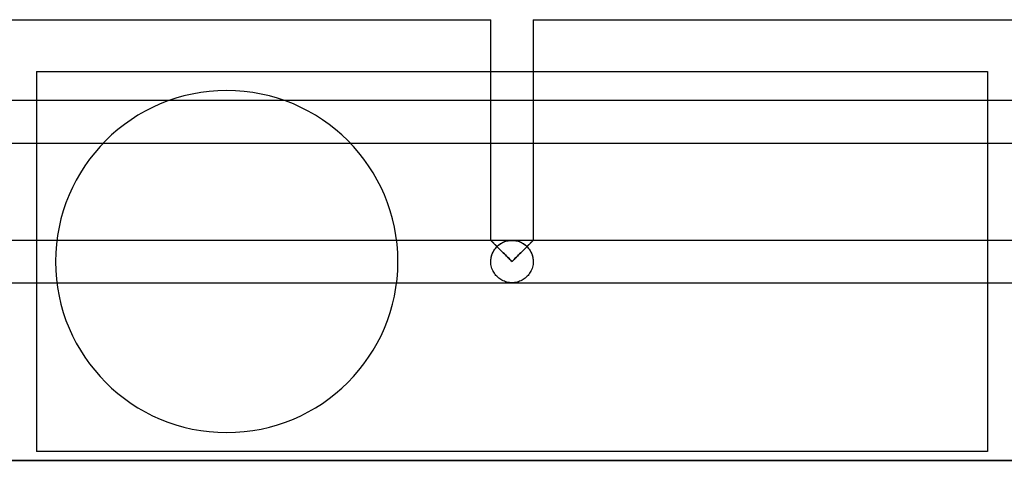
# Model space of a CAD drawing. Header units: millimetres. Extents: x -250 to 250, y -110 to 102.
# Tile 11 of 22: x -27 to 27, y -83 to -59. Entities that reach past the tile are written whole.
import ezdxf

# ---------------------------------------------------------------- set-up
doc = ezdxf.new("R2010")
doc.units = ezdxf.units.MM
doc.layers.add('HIDDEN', color=7, linetype='Continuous')
doc.layers.add('THICK', color=7, linetype='Continuous')

msp = doc.modelspace()

# ---------------------------------------------------------------- linework, layer by layer
at = {"layer": 'HIDDEN'}
for p, q in [((-26, -61.6), (-26, -61.6)), ((-1.16, -61.6), (1.16, -61.6)), ((26, -61.6), (26, -61.6)), ((-26, -63.193), (-26, -65.513)), ((1.16, -63.193), (-1.16, -63.193)), ((26, -63.193), (26, -65.513)), ((-1.16, -65.513), (1.16, -65.513)), ((-26, -70.84), (-26, -73.16)), ((-1.157, -70.843), (-1.16, -70.84)), ((-1.159, -70.841), (-1.16, -70.84)), ((-1.16, -70.84), (-1.16, -70.84)), ((-1.16, -70.84), (-1.16, -70.84)), ((-1.16, -70.84), (-1.16, -70.84)), ((-1.16, -70.84), (-1.16, -70.84)), ((-1.16, -70.84), (-1.16, -70.84)), ((-1.16, -70.84), (-1.16, -70.84)), ((-1.16, -70.84), (-1.16, -70.84)), ((-1.16, -70.84), (-1.16, -70.84)), ((-1.16, -70.84), (-1.16, -70.84)), ((-1.16, -70.84), (-1.16, -70.84)), ((-1.16, -70.84), (-1.16, -70.84)), ((-1.16, -70.84), (-1.16, -70.84)), ((-1.16, -70.84), (-1.159, -70.841)), ((0, -70.84), (-1.16, -70.84)), ((-1.155, -70.845), (-1.159, -70.841)), ((-1.159, -70.841), (-1.155, -70.845)), ((-1.148, -70.853), (-1.157, -70.843)), ((-1.148, -70.851), (-1.155, -70.845)), ((-1.155, -70.845), (-1.148, -70.851)), ((-1.139, -70.86), (-1.148, -70.851)), ((-1.148, -70.851), (-1.139, -70.86)), ((-1.133, -70.868), (-1.148, -70.853)), ((-1.128, -70.871), (-1.139, -70.86)), ((-1.139, -70.86), (-1.128, -70.871)), ((-1.113, -70.888), (-1.133, -70.868)), ((-1.115, -70.885), (-1.128, -70.871)), ((-1.128, -70.871), (-1.115, -70.885)), ((-1.099, -70.9), (-1.115, -70.885)), ((-1.115, -70.885), (-1.099, -70.9)), ((-1.087, -70.914), (-1.113, -70.888)), ((-1.081, -70.918), (-1.099, -70.9)), ((-1.099, -70.9), (-1.081, -70.918)), ((-1.057, -70.944), (-1.087, -70.914)), ((-1.062, -70.937), (-1.081, -70.918)), ((-1.081, -70.918), (-1.062, -70.937)), ((-1.04, -70.959), (-1.062, -70.937)), ((-1.062, -70.937), (-1.04, -70.959)), ((-1.023, -70.978), (-1.057, -70.944)), ((-1.017, -70.982), (-1.04, -70.959)), ((-1.04, -70.959), (-1.017, -70.982)), ((-0.985, -71.017), (-1.023, -70.978)), ((-0.993, -71.006), (-1.017, -70.982)), ((-1.017, -70.982), (-0.993, -71.006)), ((-0.967, -71.032), (-0.993, -71.006)), ((-0.993, -71.006), (-0.967, -71.032)), ((-0.943, -71.058), (-0.985, -71.017)), ((-0.94, -71.059), (-0.967, -71.032)), ((-0.967, -71.032), (-0.94, -71.059)), ((-0.899, -71.102), (-0.943, -71.058)), ((-0.911, -71.088), (-0.94, -71.059)), ((-0.94, -71.059), (-0.911, -71.088)), ((-0.743, -71.109), (-0.689, -71.067)), ((-0.689, -71.067), (-0.634, -71.029)), ((-0.634, -71.029), (-0.577, -70.994)), ((-0.577, -70.994), (-0.518, -70.962)), ((-0.518, -70.962), (-0.457, -70.934)), ((-0.457, -70.934), (-0.395, -70.909)), ((-0.395, -70.909), (-0.331, -70.888)), ((-0.331, -70.888), (-0.267, -70.871)), ((-0.267, -70.871), (-0.201, -70.857)), ((-0.201, -70.857), (-0.134, -70.848)), ((-0.134, -70.848), (-0.067, -70.842)), ((-0.067, -70.842), (0, -70.84)), ((0, -70.84), (0.067, -70.842)), ((1.16, -70.84), (0, -70.84)), ((0.067, -70.842), (0.134, -70.848)), ((0.134, -70.848), (0.201, -70.857)), ((0.201, -70.857), (0.267, -70.871)), ((0.267, -70.871), (0.331, -70.888)), ((0.331, -70.888), (0.395, -70.909)), ((0.395, -70.909), (0.457, -70.934)), ((0.457, -70.934), (0.518, -70.962)), ((0.518, -70.962), (0.577, -70.994)), ((0.577, -70.994), (0.634, -71.029)), ((0.634, -71.029), (0.689, -71.067)), ((0.689, -71.067), (0.743, -71.109)), ((0.943, -71.058), (0.899, -71.102)), ((0.94, -71.059), (0.911, -71.088)), ((0.911, -71.088), (0.94, -71.059)), ((0.967, -71.032), (0.94, -71.059)), ((0.94, -71.059), (0.967, -71.032)), ((0.985, -71.017), (0.943, -71.058)), ((0.993, -71.006), (0.967, -71.032)), ((0.967, -71.032), (0.993, -71.006)), ((1.023, -70.978), (0.985, -71.017)), ((1.017, -70.982), (0.993, -71.006)), ((0.993, -71.006), (1.017, -70.982)), ((1.04, -70.959), (1.017, -70.982)), ((1.017, -70.982), (1.04, -70.959)), ((1.057, -70.944), (1.023, -70.978)), ((1.062, -70.937), (1.04, -70.959)), ((1.04, -70.959), (1.062, -70.937)), ((1.087, -70.914), (1.057, -70.944)), ((1.081, -70.918), (1.062, -70.937)), ((1.062, -70.937), (1.081, -70.918)), ((1.099, -70.9), (1.081, -70.918)), ((1.081, -70.918), (1.099, -70.9)), ((1.113, -70.888), (1.087, -70.914)), ((1.115, -70.885), (1.099, -70.9)), ((1.099, -70.9), (1.115, -70.885)), ((1.133, -70.868), (1.113, -70.888)), ((1.128, -70.871), (1.115, -70.885)), ((1.115, -70.885), (1.128, -70.871)), ((1.139, -70.86), (1.128, -70.871)), ((1.128, -70.871), (1.139, -70.86)), ((1.148, -70.853), (1.133, -70.868)), ((1.148, -70.851), (1.139, -70.86)), ((1.139, -70.86), (1.148, -70.851)), ((1.157, -70.843), (1.148, -70.853)), ((1.155, -70.845), (1.148, -70.851)), ((1.148, -70.851), (1.155, -70.845)), ((1.159, -70.841), (1.155, -70.845)), ((1.155, -70.845), (1.159, -70.841)), ((1.16, -70.84), (1.157, -70.843)), ((1.16, -70.84), (1.159, -70.841)), ((1.159, -70.841), (1.16, -70.84)), ((1.16, -70.84), (1.16, -70.84)), ((1.16, -70.84), (1.16, -70.84)), ((1.16, -70.84), (1.16, -70.84)), ((1.16, -70.84), (1.16, -70.84)), ((1.16, -70.84), (1.16, -70.84)), ((1.16, -70.84), (1.16, -70.84)), ((1.16, -70.84), (1.16, -70.84)), ((1.16, -70.84), (1.16, -70.84)), ((1.16, -70.84), (1.16, -70.84)), ((1.16, -70.84), (1.16, -70.84)), ((1.16, -70.84), (1.16, -70.84)), ((1.16, -70.84), (1.16, -70.84)), ((26, -70.84), (26, -73.16)), ((-1.111, -71.667), (-1.085, -71.589)), ((-1.099, -71.63), (-1.082, -71.581)), ((-1.085, -71.589), (-1.054, -71.516)), ((-1.082, -71.581), (-1.062, -71.533)), ((-1.062, -71.533), (-1.041, -71.487)), ((-1.054, -71.516), (-1.019, -71.445)), ((-1.041, -71.487), (-1.018, -71.443)), ((-1.019, -71.445), (-0.98, -71.379)), ((-1.018, -71.443), (-0.993, -71.4)), ((-0.993, -71.4), (-0.967, -71.359)), ((-0.98, -71.379), (-0.938, -71.317)), ((-0.967, -71.359), (-0.94, -71.32)), ((-0.94, -71.32), (-0.911, -71.282)), ((-0.938, -71.317), (-0.892, -71.259)), ((-0.882, -71.117), (-0.911, -71.088)), ((-0.911, -71.088), (-0.882, -71.117)), ((-0.911, -71.282), (-0.882, -71.246)), ((-0.852, -71.149), (-0.899, -71.102)), ((-0.892, -71.259), (-0.845, -71.205)), ((-0.851, -71.148), (-0.882, -71.117)), ((-0.882, -71.117), (-0.851, -71.148)), ((-0.882, -71.246), (-0.851, -71.212)), ((-0.804, -71.198), (-0.852, -71.149)), ((-0.82, -71.179), (-0.851, -71.148)), ((-0.851, -71.148), (-0.82, -71.179)), ((-0.851, -71.212), (-0.82, -71.179)), ((-0.845, -71.205), (-0.795, -71.155)), ((-0.753, -71.249), (-0.804, -71.198)), ((-0.795, -71.155), (-0.743, -71.109)), ((-0.7, -71.301), (-0.753, -71.249)), ((-0.646, -71.355), (-0.7, -71.301)), ((-0.591, -71.41), (-0.646, -71.355)), ((-0.534, -71.467), (-0.591, -71.41)), ((-0.477, -71.524), (-0.534, -71.467)), ((-0.419, -71.582), (-0.477, -71.524)), ((-0.36, -71.64), (-0.419, -71.582)), ((0.419, -71.582), (0.36, -71.64)), ((0.477, -71.524), (0.419, -71.582)), ((0.534, -71.467), (0.477, -71.524)), ((0.591, -71.41), (0.534, -71.467)), ((0.646, -71.355), (0.591, -71.41)), ((0.7, -71.301), (0.646, -71.355)), ((0.753, -71.249), (0.7, -71.301)), ((0.743, -71.109), (0.795, -71.155)), ((0.804, -71.198), (0.753, -71.249)), ((0.795, -71.155), (0.845, -71.205)), ((0.852, -71.149), (0.804, -71.198)), ((0.851, -71.148), (0.82, -71.179)), ((0.82, -71.179), (0.851, -71.148)), ((0.82, -71.179), (0.851, -71.212)), ((0.845, -71.205), (0.892, -71.259)), ((0.882, -71.117), (0.851, -71.148)), ((0.851, -71.148), (0.882, -71.117)), ((0.851, -71.212), (0.882, -71.246)), ((0.899, -71.102), (0.852, -71.149)), ((0.911, -71.088), (0.882, -71.117)), ((0.882, -71.117), (0.911, -71.088)), ((0.882, -71.246), (0.911, -71.282)), ((0.892, -71.259), (0.938, -71.317)), ((0.911, -71.282), (0.94, -71.32)), ((0.938, -71.317), (0.98, -71.379)), ((0.94, -71.32), (0.967, -71.359)), ((0.967, -71.359), (0.993, -71.4)), ((0.98, -71.379), (1.019, -71.445)), ((0.993, -71.4), (1.018, -71.443)), ((1.018, -71.443), (1.041, -71.487)), ((1.019, -71.445), (1.054, -71.516)), ((1.041, -71.487), (1.062, -71.533)), ((1.054, -71.516), (1.085, -71.589)), ((1.062, -71.533), (1.082, -71.581)), ((1.082, -71.581), (1.099, -71.63)), ((1.085, -71.589), (1.111, -71.667)), ((-1.16, -72), (-1.157, -71.914)), ((-1.16, -72), (-1.159, -71.945)), ((-1.157, -72.079), (-1.16, -72)), ((-1.157, -72.079), (-1.16, -72)), ((-1.159, -71.945), (-1.155, -71.891)), ((-1.157, -71.914), (-1.147, -71.83)), ((-1.149, -72.157), (-1.157, -72.079)), ((-1.149, -72.158), (-1.157, -72.079)), ((-1.155, -71.891), (-1.148, -71.837)), ((-1.148, -71.837), (-1.14, -71.784)), ((-1.147, -71.83), (-1.132, -71.747)), ((-1.14, -71.784), (-1.128, -71.731)), ((-1.132, -71.747), (-1.111, -71.667)), ((-1.128, -71.731), (-1.115, -71.68)), ((-1.115, -71.68), (-1.099, -71.63)), ((-0.301, -71.7), (-0.36, -71.64)), ((-0.241, -71.759), (-0.301, -71.7)), ((-0.181, -71.819), (-0.241, -71.759)), ((-0.121, -71.879), (-0.181, -71.819)), ((-0.061, -71.94), (-0.121, -71.879)), ((0, -72), (-0.061, -71.94)), ((0.061, -71.94), (0, -72)), ((0.121, -71.879), (0.061, -71.94)), ((0.181, -71.819), (0.121, -71.879)), ((0.241, -71.759), (0.181, -71.819)), ((0.301, -71.7), (0.241, -71.759)), ((0.36, -71.64), (0.301, -71.7)), ((1.099, -71.63), (1.115, -71.68)), ((1.111, -71.667), (1.132, -71.747)), ((1.115, -71.68), (1.128, -71.731)), ((1.128, -71.731), (1.14, -71.784)), ((1.132, -71.747), (1.147, -71.83)), ((1.14, -71.784), (1.148, -71.837)), ((1.147, -71.83), (1.157, -71.914)), ((1.148, -71.837), (1.155, -71.891)), ((1.157, -72.079), (1.149, -72.157)), ((1.157, -72.079), (1.149, -72.158)), ((1.155, -71.891), (1.159, -71.945)), ((1.157, -71.914), (1.16, -72)), ((1.16, -72), (1.157, -72.079)), ((1.16, -72), (1.157, -72.079)), ((1.159, -71.945), (1.16, -72)), ((-1.136, -72.235), (-1.149, -72.157)), ((-1.136, -72.235), (-1.149, -72.158)), ((-1.118, -72.31), (-1.136, -72.235)), ((-1.118, -72.311), (-1.136, -72.235)), ((-1.095, -72.383), (-1.118, -72.31)), ((-1.095, -72.383), (-1.118, -72.311)), ((-1.068, -72.453), (-1.095, -72.383)), ((-1.068, -72.453), (-1.095, -72.383)), ((-1.037, -72.52), (-1.068, -72.453)), ((-1.037, -72.52), (-1.068, -72.453)), ((-1.003, -72.583), (-1.037, -72.52)), ((-1.002, -72.584), (-1.037, -72.52)), ((-0.965, -72.644), (-1.003, -72.583)), ((-0.965, -72.644), (-1.002, -72.584)), ((-0.924, -72.701), (-0.965, -72.644)), ((-0.924, -72.702), (-0.965, -72.644)), ((0.965, -72.644), (0.924, -72.701)), ((0.965, -72.644), (0.924, -72.702)), ((1.003, -72.583), (0.965, -72.644)), ((1.002, -72.584), (0.965, -72.644)), ((1.037, -72.52), (1.002, -72.584)), ((1.037, -72.52), (1.003, -72.583)), ((1.068, -72.453), (1.037, -72.52)), ((1.068, -72.453), (1.037, -72.52)), ((1.095, -72.383), (1.068, -72.453)), ((1.095, -72.383), (1.068, -72.453)), ((1.118, -72.31), (1.095, -72.383)), ((1.118, -72.311), (1.095, -72.383)), ((1.136, -72.235), (1.118, -72.31)), ((1.136, -72.235), (1.118, -72.311)), ((1.149, -72.157), (1.136, -72.235)), ((1.149, -72.158), (1.136, -72.235)), ((-0.879, -72.757), (-0.924, -72.701)), ((-0.879, -72.757), (-0.924, -72.702)), ((-0.831, -72.809), (-0.879, -72.757)), ((-0.831, -72.809), (-0.879, -72.757)), ((-0.78, -72.858), (-0.831, -72.809)), ((-0.78, -72.859), (-0.831, -72.809)), ((-0.726, -72.905), (-0.78, -72.858)), ((-0.726, -72.905), (-0.78, -72.859)), ((-0.669, -72.948), (-0.726, -72.905)), ((-0.668, -72.948), (-0.726, -72.905)), ((-0.609, -72.987), (-0.669, -72.948)), ((-0.609, -72.987), (-0.668, -72.948)), ((-0.548, -73.023), (-0.609, -72.987)), ((-0.547, -73.023), (-0.609, -72.987)), ((-0.484, -73.054), (-0.548, -73.023)), ((-0.484, -73.054), (-0.547, -73.023)), ((-0.418, -73.082), (-0.484, -73.054)), ((-0.418, -73.082), (-0.484, -73.054)), ((-0.351, -73.106), (-0.418, -73.082)), ((-0.351, -73.106), (-0.418, -73.082)), ((-0.283, -73.125), (-0.351, -73.106)), ((-0.283, -73.125), (-0.351, -73.106)), ((-0.213, -73.14), (-0.283, -73.125)), ((-0.213, -73.14), (-0.283, -73.125)), ((-0.142, -73.151), (-0.213, -73.14)), ((-0.142, -73.151), (-0.213, -73.14)), ((-0.071, -73.158), (-0.142, -73.151)), ((-0.071, -73.158), (-0.142, -73.151)), ((0, -73.16), (-0.071, -73.158)), ((0, -73.16), (-0.071, -73.158)), ((0.071, -73.158), (0, -73.16)), ((0.071, -73.158), (0, -73.16)), ((0.142, -73.151), (0.071, -73.158)), ((0.142, -73.151), (0.071, -73.158)), ((0.213, -73.14), (0.142, -73.151)), ((0.213, -73.14), (0.142, -73.151)), ((0.283, -73.125), (0.213, -73.14)), ((0.283, -73.125), (0.213, -73.14)), ((0.351, -73.106), (0.283, -73.125)), ((0.351, -73.106), (0.283, -73.125)), ((0.418, -73.082), (0.351, -73.106)), ((0.418, -73.082), (0.351, -73.106)), ((0.484, -73.054), (0.418, -73.082)), ((0.484, -73.054), (0.418, -73.082)), ((0.548, -73.023), (0.484, -73.054)), ((0.547, -73.023), (0.484, -73.054)), ((0.609, -72.987), (0.547, -73.023)), ((0.609, -72.987), (0.548, -73.023)), ((0.669, -72.948), (0.609, -72.987)), ((0.668, -72.948), (0.609, -72.987)), ((0.726, -72.905), (0.668, -72.948)), ((0.726, -72.905), (0.669, -72.948)), ((0.78, -72.858), (0.726, -72.905)), ((0.78, -72.859), (0.726, -72.905)), ((0.831, -72.809), (0.78, -72.858)), ((0.831, -72.809), (0.78, -72.859)), ((0.879, -72.757), (0.831, -72.809)), ((0.879, -72.757), (0.831, -72.809)), ((0.924, -72.701), (0.879, -72.757)), ((0.924, -72.702), (0.879, -72.757)), ((0, -82.881), (-52, -82.881)), ((-26, -82.4), (-26, -82.4)), ((52, -82.881), (0, -82.881)), ((26, -82.4), (26, -82.4))]:
    msp.add_line(p, q, dxfattribs=at)
for start, end in [(0, 180), (180, 0)]:
    msp.add_arc((-15.6, -72), 9.36, start, end, dxfattribs=at)
msp.add_ellipse((0, -72), major_axis=(0, 1.16), ratio=1, start_param=-0.784513, end_param=0.784513, dxfattribs=at)
at = {"layer": 'THICK'}
for p, q in [((-159.556, -58.76), (-1.16, -58.76)), ((-1.16, -70.84), (-1.16, -58.76)), ((1.16, -58.76), (1.16, -70.84)), ((1.16, -58.76), (159.556, -58.76)), ((-26, -61.6), (-26, -63.193)), ((-26, -61.6), (-1.16, -61.6)), ((1.16, -61.6), (26, -61.6)), ((26, -61.6), (26, -63.193)), ((-1.16, -63.193), (-77.733, -63.193)), ((77.733, -63.193), (1.16, -63.193)), ((-77.733, -65.513), (-1.16, -65.513)), ((-26, -65.513), (-26, -70.84)), ((1.16, -65.513), (77.733, -65.513)), ((26, -65.513), (26, -70.84)), ((-1.16, -70.84), (-159.556, -70.84)), ((-1.16, -70.84), (-1.157, -70.843)), ((-1.157, -70.843), (-1.148, -70.853)), ((-1.148, -70.853), (-1.133, -70.868)), ((-1.133, -70.868), (-1.113, -70.888)), ((-1.113, -70.888), (-1.087, -70.914)), ((-1.087, -70.914), (-1.057, -70.944)), ((-1.057, -70.944), (-1.023, -70.978)), ((-1.023, -70.978), (-0.985, -71.017)), ((-0.985, -71.017), (-0.943, -71.058)), ((-0.943, -71.058), (-0.899, -71.102)), ((0.899, -71.102), (0.943, -71.058)), ((0.943, -71.058), (0.985, -71.017)), ((0.985, -71.017), (1.023, -70.978)), ((1.023, -70.978), (1.057, -70.944)), ((1.057, -70.944), (1.087, -70.914)), ((1.087, -70.914), (1.113, -70.888)), ((1.113, -70.888), (1.133, -70.868)), ((1.133, -70.868), (1.148, -70.853)), ((1.148, -70.853), (1.157, -70.843)), ((1.157, -70.843), (1.16, -70.84)), ((159.556, -70.84), (1.16, -70.84)), ((-0.899, -71.102), (-0.852, -71.149)), ((-0.852, -71.149), (-0.804, -71.198)), ((-0.804, -71.198), (-0.753, -71.249)), ((-0.753, -71.249), (-0.7, -71.301)), ((-0.7, -71.301), (-0.646, -71.355)), ((-0.646, -71.355), (-0.591, -71.41)), ((-0.591, -71.41), (-0.534, -71.467)), ((-0.534, -71.467), (-0.477, -71.524)), ((-0.477, -71.524), (-0.419, -71.582)), ((-0.419, -71.582), (-0.36, -71.64)), ((0.36, -71.64), (0.419, -71.582)), ((0.419, -71.582), (0.477, -71.524)), ((0.477, -71.524), (0.534, -71.467)), ((0.534, -71.467), (0.591, -71.41)), ((0.591, -71.41), (0.646, -71.355)), ((0.646, -71.355), (0.7, -71.301)), ((0.7, -71.301), (0.753, -71.249)), ((0.753, -71.249), (0.804, -71.198)), ((0.804, -71.198), (0.852, -71.149)), ((0.852, -71.149), (0.899, -71.102)), ((-0.36, -71.64), (-0.301, -71.7)), ((-0.301, -71.7), (-0.241, -71.759)), ((-0.241, -71.759), (-0.181, -71.819)), ((-0.181, -71.819), (-0.121, -71.879)), ((-0.121, -71.879), (-0.061, -71.94)), ((-0.061, -71.94), (0, -72)), ((0, -72), (0.061, -71.94)), ((0.061, -71.94), (0.121, -71.879)), ((0.121, -71.879), (0.181, -71.819)), ((0.181, -71.819), (0.241, -71.759)), ((0.241, -71.759), (0.301, -71.7)), ((0.301, -71.7), (0.36, -71.64)), ((-159.556, -73.16), (0, -73.16)), ((-26, -73.16), (-26, -82.4)), ((0, -73.16), (159.556, -73.16)), ((26, -73.16), (26, -82.4)), ((-52, -82.881), (0, -82.881)), ((26, -82.4), (-26, -82.4)), ((0, -82.881), (52, -82.881))]:
    msp.add_line(p, q, dxfattribs=at)

doc.saveas('drawing.dxf')
